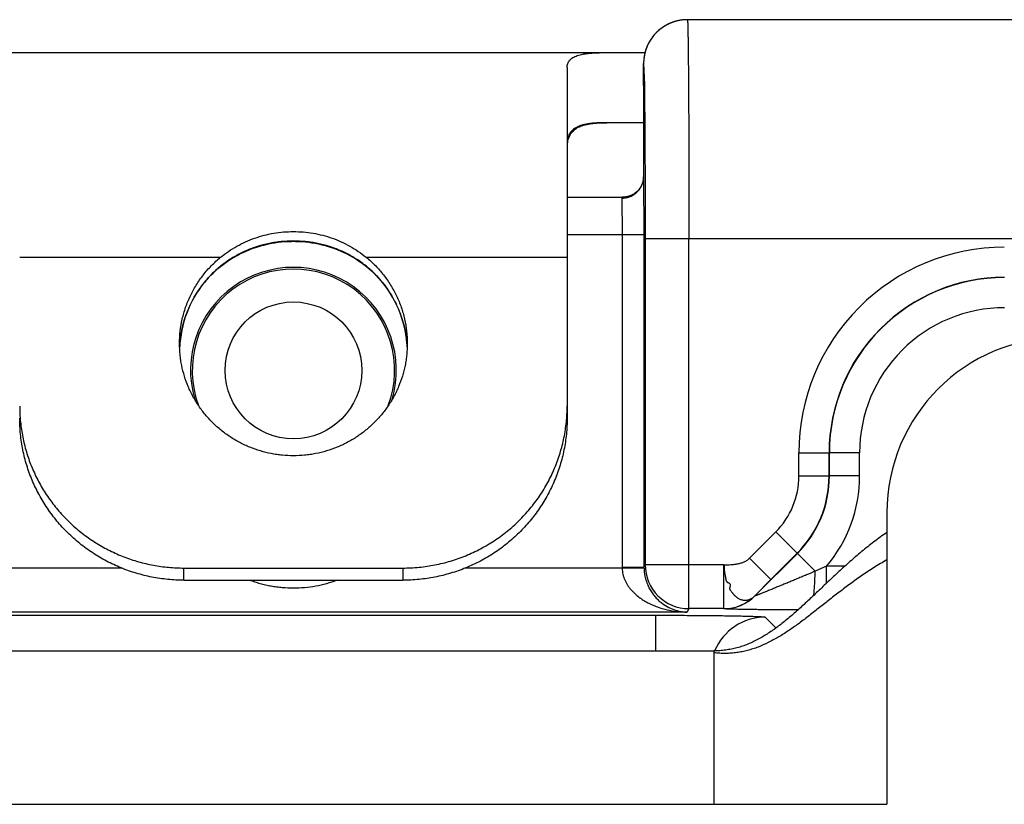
# Model space of a CAD drawing. Header units: inches. Extents: x 0 to 22, y 0 to 17.
# Tile 9 of 38: x 7.72 to 8.17, y 8.287 to 8.645. Entities that reach past the tile are written whole.
import ezdxf

# ---------------------------------------------------------------- set-up
doc = ezdxf.new("R2010")
doc.units = ezdxf.units.IN
doc.header["$LTSCALE"] = 1.21
doc.header["$MEASUREMENT"] = 0
doc.layers.get('0').update_dxf_attribs({"linetype": 'CONTINUOUS'})

msp = doc.modelspace()

# ---------------------------------------------------------------- linework, layer by layer
at = {"color": 7, "linetype": 'CONTINUOUS'}
for p, q in [((8.0188009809, 8.6442689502), (8.0184705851, 8.6441515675)), ((8.0190526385, 8.644354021), (8.0187217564, 8.6442414)), ((8.0193072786, 8.6444363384), (8.0189759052, 8.6443284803)), ((8.0195648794, 8.6445158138), (8.0192331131, 8.6444127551)), ((8.0198254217, 8.6445923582), (8.0194933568, 8.6444941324)), ((8.0200889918, 8.6446659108), (8.0197566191, 8.6445725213)), ((8.0203555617, 8.6447363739), (8.02002299, 8.6446478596)), ((8.0206251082, 8.6448036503), (8.0202924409, 8.6447200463)), ((8.0208977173, 8.6448676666), (8.0205649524, 8.6447889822)), ((8.0211733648, 8.6449283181), (8.0208406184, 8.6448545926)), ((8.0214519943, 8.6449854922), (8.0211194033, 8.6449167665)), ((8.0217336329, 8.6450390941), (8.0214012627, 8.6449753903)), ((8.0220182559, 8.6450890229), (8.0216862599, 8.645030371)), ((8.0223057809, 8.6451351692), (8.0219743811, 8.6450816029)), ((8.0225961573, 8.6451774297), (8.0222655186, 8.6451289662)), ((8.0228893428, 8.6452157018), (8.0225596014, 8.6451723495)), ((8.0231852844, 8.6452498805), (8.0228565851, 8.6452116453)), ((8.0234839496, 8.6452798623), (8.0231564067, 8.6452467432)), ((8.0237853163, 8.6453055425), (8.0234590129, 8.6452775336)), ((8.0240893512, 8.6453268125), (8.0237643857, 8.6453039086)), ((8.6791491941, 8.645365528), (8.0253324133, 8.645365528)), ((8.0100502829, 8.6382672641), (8.0099208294, 8.6381123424)), ((8.0101819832, 8.6384216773), (8.0100409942, 8.6382562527)), ((8.0103159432, 8.6385755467), (8.0101708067, 8.6384086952)), ((8.0104521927, 8.6387288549), (8.0103028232, 8.6385606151)), ((8.0105907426, 8.6388815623), (8.010437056, 8.6387119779)), ((8.0107316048, 8.6390336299), (8.0105735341, 8.6388627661)), ((8.0108748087, 8.6391850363), (8.0107122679, 8.6390129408)), ((8.0110203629, 8.639335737), (8.0108532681, 8.6391624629)), ((8.0112900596, 8.6396068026), (8.011142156, 8.6394594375)), ((8.0114712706, 8.6397832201), (8.0112900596, 8.6396068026)), ((8.0116263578, 8.6399307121), (8.0114403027, 8.6397533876)), ((8.0117838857, 8.6400773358), (8.0115928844, 8.6398991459)), ((8.011943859, 8.6402230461), (8.0117478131, 8.6400440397)), ((8.0121062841, 8.640367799), (8.0119051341, 8.6401880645)), ((8.0122712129, 8.6405115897), (8.0120648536, 8.6403311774)), ((8.0124386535, 8.6406543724), (8.012226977, 8.6404733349)), ((8.0126086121, 8.6407960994), (8.0123915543, 8.6406145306)), ((8.0127811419, 8.6409367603), (8.0125585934, 8.6407547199)), ((8.0129562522, 8.6410763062), (8.0127281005, 8.640893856)), ((8.0131339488, 8.6412146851), (8.0129001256, 8.6410319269)), ((8.0133142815, 8.6413518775), (8.0130746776, 8.6411688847)), ((8.0134972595, 8.6414878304), (8.0132517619, 8.6413046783)), ((8.0136828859, 8.6416224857), (8.0134314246, 8.6414392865)), ((8.006826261, 8.6329503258), (8.0067394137, 8.6327348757)), ((8.0068905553, 8.6331053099), (8.0068022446, 8.6328914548)), ((8.0069565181, 8.6332606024), (8.0068667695, 8.6330483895)), ((8.0070241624, 8.6334161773), (8.0069330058, 8.6332056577)), ((8.0070935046, 8.633572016), (8.0070009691, 8.6333632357)), ((8.0071645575, 8.6337280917), (8.0070706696, 8.6335210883)), ((8.0072373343, 8.6338843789), (8.007142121, 8.6336791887)), ((8.007367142, 8.6341547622), (8.0072903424, 8.6339960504)), ((8.0074661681, 8.6343543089), (8.007367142, 8.6341547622)), ((8.0075459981, 8.6345112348), (8.0074457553, 8.634313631)), ((8.0076276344, 8.6346682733), (8.0075262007, 8.6344726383)), ((8.007711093, 8.6348254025), (8.0076084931, 8.6346317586)), ((8.0077963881, 8.6349825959), (8.0076926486, 8.6347909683)), ((8.007883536, 8.6351398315), (8.007778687, 8.6349502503)), ((8.0079725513, 8.6352970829), (8.0078666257, 8.6351095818)), ((8.0081419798, 8.635587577), (8.00804826, 8.6354282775)), ((8.0082509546, 8.6357686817), (8.0081419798, 8.635587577)), ((8.0083475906, 8.6359257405), (8.0082376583, 8.6357468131)), ((8.0084461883, 8.6360827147), (8.008335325, 8.6359059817)), ((8.0085467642, 8.6362395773), (8.0084349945, 8.6360650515)), ((8.0086493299, 8.6363962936), (8.0085366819, 8.6362239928)), ((8.0087539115, 8.6365528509), (8.0086404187, 8.6363827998)), ((6.8794189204, 8.630365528), (8.005967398, 8.630365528)), ((8.0060274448, 8.6305930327), (8.0059725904, 8.6303862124)), ((8.0060684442, 8.630742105), (8.0060110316, 8.630532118)), ((8.0061109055, 8.6308919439), (8.0060508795, 8.6306788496)), ((8.0061548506, 8.6310425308), (8.0060921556, 8.6308263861)), ((8.0062002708, 8.6311937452), (8.0061348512, 8.6309746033)), ((8.0062471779, 8.6313455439), (8.0061789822, 8.6311234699)), ((8.0062955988, 8.6314979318), (8.0062245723, 8.6312729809)), ((8.0063455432, 8.6316508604), (8.0062716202, 8.6314230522)), ((8.006397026, 8.6318042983), (8.0063201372, 8.6315736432)), ((8.0064500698, 8.6319582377), (8.0063701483, 8.6317247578)), ((8.0064747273, 8.6320284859), (8.0064216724, 8.6318763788)), ((8.0065293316, 8.6321810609), (8.0064500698, 8.6319582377)), ((8.0065855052, 8.6323340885), (8.0065046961, 8.6321126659)), ((8.0066432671, 8.6324875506), (8.0065609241, 8.6322675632)), ((8.0067026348, 8.6326414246), (8.0066187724, 8.632422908)), ((8.0067636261, 8.6327956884), (8.0066782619, 8.6325786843)), ((8.0053245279, 8.6251852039), (8.0053219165, 8.6247825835)), ((8.0053219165, 8.6247825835), (8.0053230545, 8.5736669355)), ((8.0053274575, 8.6254465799), (8.0053245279, 8.6251852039)), ((8.00533013, 8.6256102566), (8.0053274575, 8.6254465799)), ((8.0053294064, 8.615365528), (8.0053331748, 8.625365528)), ((8.0053336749, 8.6257735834), (8.00533013, 8.6256102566)), ((8.0053331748, 8.625365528), (8.0056654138, 8.6157259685)), ((7.9704189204, 8.623576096), (7.9704189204, 8.4634792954)), ((8.0053282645, 8.6153700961), (8.0053294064, 8.615365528)), ((8.005328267, 8.6153731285), (8.0053294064, 8.615365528)), ((8.0056654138, 8.6157259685), (8.0056822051, 8.6146501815)), ((8.0053256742, 8.598365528), (7.988611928, 8.598365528)), ((8.0053218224, 8.5737438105), (8.0053167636, 8.5734568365)), ((8.0053219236, 8.5737432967), (8.0053230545, 8.5736669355)), ((8.0053385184, 8.5731933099), (8.0055054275, 8.547365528)), ((7.9704189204, 8.564365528), (7.9957395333, 8.564365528)), ((7.9953234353, 8.5639256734), (7.9955058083, 8.547365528)), ((7.9704189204, 8.547365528), (8.0055054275, 8.547365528)), ((7.9955058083, 8.547365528), (7.9955058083, 8.3955785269)), ((8.0055054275, 8.547365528), (8.0055054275, 8.3955785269)), ((8.0060313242, 8.545365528), (8.0060313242, 8.3966304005)), ((8.6791491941, 8.545365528), (8.0060313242, 8.545365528)), ((8.0260305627, 8.3766334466), (8.0260305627, 8.545365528)), ((7.7204189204, 8.536987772), (7.8121924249, 8.536987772)), ((7.8786454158, 8.536987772), (7.9704189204, 8.536987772)), ((7.8061595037, 8.5271818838), (7.8060693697, 8.5270794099)), ((7.8061145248, 8.5270408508), (7.8061595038, 8.5271818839)), ((7.8061152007, 8.5270401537), (7.8067005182, 8.5276915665)), ((7.884172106, 8.5276536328), (7.884722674, 8.5270402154)), ((7.8847233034, 8.5270408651), (7.8846783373, 8.5271818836)), ((7.8847684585, 8.5270794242), (7.8846783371, 8.5271818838)), ((8.0762668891, 8.4372282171), (8.0762668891, 8.4478052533)), ((8.0762668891, 8.4478052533), (8.090044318, 8.4478052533)), ((8.090044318, 8.4372282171), (8.090044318, 8.4478052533)), ((8.090044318, 8.4478052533), (8.0901825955, 8.4477361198)), ((8.0901825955, 8.4371709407), (8.0901825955, 8.4477361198)), ((8.1039600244, 8.4477361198), (8.0901825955, 8.4477361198)), ((8.1039600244, 8.4371709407), (8.1039600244, 8.4477361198)), ((8.0762668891, 8.4372282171), (8.090044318, 8.4372282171)), ((8.090044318, 8.4372282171), (8.0901825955, 8.4371709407)), ((8.1039600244, 8.4371709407), (8.0901825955, 8.4371709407)), ((8.1164189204, 8.420365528), (8.1164189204, 8.287365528)), ((8.0537418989, 8.3997025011), (8.0656597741, 8.4116203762)), ((8.0656597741, 8.4116203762), (8.0754018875, 8.4018782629)), ((8.0537418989, 8.3997025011), (8.0634840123, 8.3899603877)), ((8.0561780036, 8.382458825), (8.0755401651, 8.4018209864)), ((8.0634840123, 8.3899603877), (8.0754018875, 8.4018782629)), ((8.0754018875, 8.4018782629), (8.0755401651, 8.4018209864)), ((8.083671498, 8.3936896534), (8.0755401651, 8.4018209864)), ((7.7671837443, 8.3950594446), (7.7153275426, 8.3950594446)), ((7.7954189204, 8.3896187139), (7.7954189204, 8.3951754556)), ((7.7954189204, 8.3951754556), (7.8954189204, 8.3951754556)), ((7.8954189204, 8.3951754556), (7.8954189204, 8.3896187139)), ((7.9955102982, 8.3950594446), (7.9236540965, 8.3950594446)), ((7.9955058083, 8.3955785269), (8.0055054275, 8.3955785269)), ((7.9955102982, 8.3950594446), (8.0055083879, 8.3952324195)), ((8.0060313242, 8.3966304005), (8.0055054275, 8.3955785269)), ((8.0420249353, 8.3966304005), (8.0060313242, 8.3966304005)), ((8.0420249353, 8.3766334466), (8.0420249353, 8.3966304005)), ((8.0889050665, 8.3960193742), (8.0836714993, 8.3936896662)), ((8.0889050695, 8.3883033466), (8.0889050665, 8.3960193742)), ((8.0972137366, 8.3960194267), (8.0889051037, 8.3960194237)), ((7.7954189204, 8.3896187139), (7.8954189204, 8.3896187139)), ((8.0561649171, 8.3824904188), (8.0634840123, 8.3899603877)), ((8.0561780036, 8.382458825), (8.0561649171, 8.3824904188)), ((8.0260305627, 8.3766334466), (8.025245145, 8.3750624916)), ((8.0420249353, 8.3766334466), (8.0260305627, 8.3766334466)), ((8.0420380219, 8.3766018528), (8.0420249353, 8.3766334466)), ((6.1280902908, 8.3736174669), (8.0108514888, 8.3736174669)), ((8.025245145, 8.3750624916), (7.6855926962, 8.3750624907)), ((8.0108514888, 8.357365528), (8.0108514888, 8.3736174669)), ((8.0608438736, 8.3727599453), (8.0657869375, 8.3678168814)), ((6.1424189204, 8.357365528), (8.0374189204, 8.357365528)), ((8.0374189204, 8.357365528), (8.0374189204, 8.287365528)), ((6.1424189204, 8.287365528), (8.1164189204, 8.287365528))]:
    msp.add_line(p, q, dxfattribs=at)
for points in [[(8.0184705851, 8.6441515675), (8.0182223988, 8.6440590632), (8.0179772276, 8.6439639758), (8.0177350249, 8.6438663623), (8.0174958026, 8.6437663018), (8.0172595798, 8.6436638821), (8.0170263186, 8.6435591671), (8.016796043, 8.6434522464), (8.0165687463, 8.643343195), (8.0163443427, 8.6432320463), (8.0161228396, 8.6431188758), (8.0159042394, 8.6430037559), (8.0156884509, 8.6428867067), (8.0154754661, 8.6427677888), (8.0152653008, 8.6426470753), (8.0150579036, 8.6425245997), (8.0148532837, 8.6424004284), (8.01465144, 8.6422746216), (8.0144523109, 8.6421471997), (8.014255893, 8.6420182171), (8.0140622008, 8.6418877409), (8.0138711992, 8.6417558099), (8.0136136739, 8.6415726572)], [(8.0185522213, 8.6441811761), (8.0183063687, 8.6440907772), (8.0180634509, 8.6439978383), (8.0178234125, 8.6439024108), (8.0175862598, 8.6438045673), (8.017352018, 8.6437043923), (8.0171206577, 8.6436019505), (8.0168922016, 8.6434973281), (8.0166666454, 8.6433905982), (8.0164439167, 8.6432817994), (8.0162240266, 8.6431710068), (8.0160069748, 8.6430582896), (8.0157926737, 8.642943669), (8.0155811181, 8.6428272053), (8.0153723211, 8.6427089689), (8.0151662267, 8.6425889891), (8.0149628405, 8.6424673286), (8.0147621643, 8.6423440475), (8.0145641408, 8.6422191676), (8.0143687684, 8.6420927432), (8.0141760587, 8.6419648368), (8.0139859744, 8.6418354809), (8.0137985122, 8.6417047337)], [(8.0253323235, 8.645365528), (8.025013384, 8.6453629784), (8.0246969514, 8.6453554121), (8.0243833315, 8.6453429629), (8.0240724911, 8.6453257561)], [(8.0099133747, 8.6381033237), (8.009787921, 8.6379499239), (8.0096646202, 8.6377960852), (8.0095434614, 8.6376418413), (8.0094244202, 8.6374872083), (8.0093074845, 8.6373322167)], [(8.0113185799, 8.6396348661), (8.011168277, 8.6394856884), (8.0109965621, 8.6393113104)], [(8.0073881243, 8.6341975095), (8.007311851, 8.6340408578), (8.0072153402, 8.6338375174)], [(8.0081562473, 8.635611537), (8.0080634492, 8.6354543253), (8.0079564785, 8.6352689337)], [(8.0093066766, 8.6373311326), (8.0091903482, 8.6371737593), (8.009076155, 8.6370160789), (8.0089640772, 8.6368581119), (8.0088541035, 8.63669989), (8.008746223, 8.636541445)], [(8.0059878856, 8.6304447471), (8.0059497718, 8.6302973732), (8.0059130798, 8.6301509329), (8.0058777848, 8.6300054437), (8.0058438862, 8.6298610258), (8.005811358, 8.629717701), (8.0057801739, 8.6295754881), (8.005750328, 8.629434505), (8.0057217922, 8.6292947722), (8.0056945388, 8.6291563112), (8.0056685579, 8.6290192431), (8.005643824, 8.6288836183), (8.0056203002, 8.6287494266), (8.0055979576, 8.6286166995), (8.0055767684, 8.6284854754), (8.0055566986, 8.6283557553), (8.0055377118, 8.6282275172), (8.0055197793, 8.6281007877), (8.0055028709, 8.6279755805), (8.0054869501, 8.6278518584), (8.0054719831, 8.6277295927), (8.0054579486, 8.6276088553), (8.0054448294, 8.6274897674), (8.0054325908, 8.6273723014), (8.0054212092, 8.6272565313), (8.0054106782, 8.6271427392), (8.0054009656, 8.627030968), (8.0053920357, 8.6269212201), (8.00538387, 8.6268137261), (8.0053764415, 8.6267086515), (8.0053697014, 8.6266058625), (8.0053635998, 8.6265051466), (8.0053580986, 8.6264064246), (8.0053531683, 8.6263097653), (8.0053487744, 8.6262151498), (8.0053414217, 8.6260309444)], [(8.0053414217, 8.6260309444), (8.0053384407, 8.6259425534), (8.0053336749, 8.6257735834)], [(8.0052823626, 8.5729337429), (8.0052506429, 8.5726520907), (8.005208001, 8.5723595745), (8.0051534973, 8.5720570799), (8.0050861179, 8.5717450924), (8.0050050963, 8.5714251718), (8.0049096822, 8.5710985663), (8.0047988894, 8.5707656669), (8.0046716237, 8.5704268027), (8.0045269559, 8.5700829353), (8.0043640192, 8.569735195), (8.004181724, 8.5693843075), (8.0039788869, 8.5690310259), (8.0037549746, 8.5686772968), (8.0035100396, 8.5683257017), (8.0032432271, 8.5679773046), (8.0029543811, 8.5676340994), (8.002645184, 8.5672998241), (8.0023156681, 8.5669758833), (8.0019659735, 8.5666637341), (8.0015986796, 8.5663666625), (8.0012143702, 8.5660858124), (8.0008137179, 8.5658223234), (8.0004000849, 8.5655787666), (7.9999745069, 8.56535584), (7.9995380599, 8.5651541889), (7.9990946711, 8.5649754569), (7.9986455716, 8.5648197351), (7.9981921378, 8.5646870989), (7.997738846, 8.5645782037), (7.9972870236, 8.5644924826), (7.9968380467, 8.5644293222), (7.9963966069, 8.5643882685), (7.9959650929, 8.5643681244), (7.9957409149, 8.5643654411)], [(8.0053167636, 8.5734568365), (8.0053040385, 8.5732023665), (8.0052823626, 8.5729337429)], [(7.8067005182, 8.5276915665), (7.8076977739, 8.5287497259), (7.808734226, 8.5297859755), (7.8098105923, 8.5307996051), (7.8109257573, 8.531788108), (7.8120765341, 8.5327474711), (7.8132625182, 8.5336763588), (7.8144831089, 8.5345735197), (7.8157343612, 8.5354356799), (7.81701562, 8.5362622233), (7.818326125, 8.5370524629), (7.8196613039, 8.5378036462), (7.8210199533, 8.5385153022), (7.8224012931, 8.5391871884), (7.8238010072, 8.5398174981), (7.8252170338, 8.5404057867), (7.8266489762, 8.540952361), (7.8280948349, 8.5414568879), (7.8295531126, 8.5419192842), (7.8310227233, 8.5423396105), (7.8325022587, 8.5427178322), (7.8339904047, 8.5430539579), (7.8354859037, 8.543348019), (7.8369874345, 8.5436000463), (7.8384934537, 8.5438101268), (7.8400025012, 8.5439784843), (7.8415133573, 8.5441053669), (7.84302457, 8.544190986), (7.8445344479, 8.5442355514), (7.8454189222, 8.5442426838)], [(7.8454189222, 8.5442429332), (7.8463516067, 8.5442349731), (7.8478583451, 8.5441891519), (7.8493667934, 8.5441023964), (7.8508752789, 8.5439744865), (7.8523823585, 8.5438052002), (7.8538868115, 8.5435942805), (7.8553871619, 8.5433414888), (7.8568817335, 8.5430466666), (7.8583691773, 8.5427097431), (7.8598482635, 8.5423306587), (7.8613176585, 8.5419093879), (7.8627758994, 8.5414459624), (7.8642219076, 8.5409403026), (7.865654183, 8.5403924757), (7.8670706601, 8.5398028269), (7.8684709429, 8.539171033), (7.8698529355, 8.5384975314), (7.8712122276, 8.5377841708), (7.8725480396, 8.5370311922), (7.8738591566, 8.5362390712), (7.8751409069, 8.5354106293), (7.876392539, 8.534546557), (7.8776133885, 8.5336474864), (7.8787993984, 8.5327167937), (7.879949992, 8.5317556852), (7.8810647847, 8.5307654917), (7.8821405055, 8.5297503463), (7.8831760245, 8.5287128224), (7.884172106, 8.5276536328)]]:
    msp.add_lwpolyline(points, dxfattribs=at)
msp.add_circle((7.8454189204, 8.485365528), 0.0312122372, dxfattribs=at)
for centre, radius, start, end in [((8.0253327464, 8.6253659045), 0.0199996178, 92.0836346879, 180.0008477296), ((8.0253326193, 8.625398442), 0.019967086, 90.0005911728, 92.0866648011), ((7.9958371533, 8.5736858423), 0.0094855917, 357.3214385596, 359.8857972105), ((7.9668875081, 8.5722034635), 0.038463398, 1.85013262, 2.1805408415), ((7.9458461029, 8.5715098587), 0.059516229, 1.6208607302, 1.8635287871), ((7.9953032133, 8.5741977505), 0.0102723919, 270.1127913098, 274.9739468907), ((8.1700374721, 8.4478019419), 0.093771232, 89.9945344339, 179.9979767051), ((7.8454189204, 8.485365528), 0.047, 343.5994667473, 196.4005332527), ((7.8454189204, 8.485365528), 0.0462099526, 339.6044276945, 200.3955732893), ((7.8442211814, 8.493518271), 0.0508100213, 138.6627662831, 175.2759460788), ((7.8466166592, 8.493518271), 0.0508100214, 4.7240341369, 41.3372551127), ((8.170034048, 8.4478035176), 0.0799904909, 89.9911402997, 179.9987567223), ((8.1701776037, 8.4477321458), 0.0799953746, 89.9979275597, 179.997153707), ((8.1701745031, 8.447733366), 0.0662150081, 89.994813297, 179.9976171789), ((8.1964189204, 8.420365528), 0.08, 90, 180), ((7.8438468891, 8.4936017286), 0.050427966, 175.7632796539, 177.2385196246), ((7.8438725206, 8.493599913), 0.0504536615, 175.4691023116, 175.763373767), ((7.8469661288, 8.4935999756), 0.0504528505, 4.1685009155, 4.5308994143), ((7.846992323, 8.4936018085), 0.0504265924, 2.7567874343, 4.1685872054), ((7.7931768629, 8.4690367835), 0.0727579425, 180.0005878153, 184.3683588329), ((8.0400481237, 8.4372298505), 0.0362189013, 315.0024341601, 359.997416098), ((8.0400479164, 8.4372298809), 0.0499964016, 315.0019067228, 359.9980932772), ((8.0401952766, 8.4371688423), 0.0499873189, 314.9975948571, 0.0024051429), ((8.0401899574, 8.437171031), 0.0637700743, 319.8108997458, 359.999918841), ((8.0254920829, 8.3955783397), 0.0299862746, 179.9996423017, 180.9915196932), ((8.0260329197, 8.3966353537), 0.0200017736, 180.0141889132, 269.9932483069), ((8.0420222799, 8.3966368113), 0.0200033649, 270.0076059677, 314.9923940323), ((8.0420353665, 8.3966052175), 0.0200033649, 270.0076059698, 314.9923940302), ((8.0608443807, 8.3477579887), 0.0249961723, 90.0212473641, 157.3784307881)]:
    msp.add_arc(centre, radius, start, end, dxfattribs=at)
for points, knots in [([(8.0253324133, 8.645365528), (8.0253362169, 8.6453655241), (8.0253414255, 8.6453580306), (8.0253457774, 8.6453477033), (8.0253500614, 8.6453342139), (8.0253542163, 8.6453173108), (8.0253603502, 8.645287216), (8.0253676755, 8.6452401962), (8.0253760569, 8.6451724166), (8.0253844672, 8.6450896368), (8.0253929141, 8.6449918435), (8.0254049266, 8.6448315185), (8.0254195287, 8.6445936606), (8.025436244, 8.6442634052), (8.0254529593, 8.6438735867), (8.0254696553, 8.6434244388), (8.0254863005, 8.64291623), (8.0255028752, 8.6423492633), (8.0255193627, 8.6417238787), (8.0255357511, 8.6410404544), (8.0255520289, 8.6402994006), (8.0255743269, 8.6391974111), (8.0256015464, 8.6376794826), (8.0256326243, 8.6356920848), (8.0256630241, 8.6334870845), (8.0256926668, 8.6310697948), (8.0257214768, 8.6284460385), (8.0257493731, 8.6256221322), (8.0257762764, 8.6226048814), (8.025802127, 8.6194015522), (8.0258359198, 8.6147810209), (8.0258746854, 8.6086016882), (8.0259150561, 8.6007446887), (8.0259499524, 8.5923543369), (8.0259789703, 8.583511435), (8.0260018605, 8.5743011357), (8.0260183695, 8.5648121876), (8.0260283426, 8.5551359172), (8.0260305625, 8.5486328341), (8.0260305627, 8.545365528)], [0, 0, 0, 0, 0.0001140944, 0.0002175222, 0.0003560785, 0.0005307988, 0.0007421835, 0.0012759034, 0.0019584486, 0.0027903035, 0.0037716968, 0.0049026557, 0.0076128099, 0.0109196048, 0.014821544, 0.0193164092, 0.024401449, 0.0300738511, 0.0363303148, 0.0431669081, 0.0505796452, 0.0585642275, 0.0762288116, 0.0961185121, 0.1181852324, 0.1423760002, 0.1686326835, 0.1968918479, 0.2270856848, 0.2591413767, 0.2929816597, 0.3656863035, 0.444499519, 0.5286623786, 0.6173644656, 0.7097515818, 0.8049342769, 0.9019942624, 1, 1, 1, 1]), ([(7.9704189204, 8.623576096), (7.9704189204, 8.6238847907), (7.9704613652, 8.6244887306), (7.9706731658, 8.625358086), (7.9710357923, 8.6261579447), (7.9715505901, 8.6268830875), (7.9722157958, 8.6275310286), (7.9730288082, 8.6281020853), (7.973987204, 8.6285988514), (7.9750889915, 8.6290246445), (7.9763319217, 8.6293829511), (7.977713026, 8.6296777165), (7.9792285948, 8.6299130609), (7.9808741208, 8.6300935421), (7.9826444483, 8.6302241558), (7.9845339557, 8.6303101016), (7.9865363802, 8.6303568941), (7.9879083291, 8.630365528), (7.988611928, 8.630365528)], [0, 0, 0, 0, 0.0433464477, 0.0846100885, 0.1249995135, 0.1659134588, 0.2087527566, 0.2547595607, 0.3049241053, 0.3599649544, 0.4203580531, 0.4863760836, 0.5581361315, 0.635633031, 0.7187629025, 0.8073572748, 0.9012017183, 1, 1, 1, 1]), ([(8.0056822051, 8.6146501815), (8.0057114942, 8.6127124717), (8.0057653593, 8.6084747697), (8.0058323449, 8.601614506), (8.0058913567, 8.5937915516), (8.0059601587, 8.581836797), (8.0060164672, 8.5656021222), (8.0060313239, 8.5522678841), (8.0060313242, 8.545365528)], [0, 0, 0, 0, 0.083910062, 0.1835016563, 0.297055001, 0.4226438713, 0.7011363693, 1, 1, 1, 1]), ([(7.988611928, 8.598365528), (7.9878958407, 8.598365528), (7.9865001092, 8.5983530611), (7.9844642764, 8.598285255), (7.9825460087, 8.5981604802), (7.9807521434, 8.5979705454), (7.9790886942, 8.5977077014), (7.9775612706, 8.5973644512), (7.976383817, 8.5969989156), (7.9755188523, 8.5966572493), (7.9747336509, 8.5962967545), (7.973837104, 8.595785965), (7.9728931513, 8.5950586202), (7.9721024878, 8.5942252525), (7.9714666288, 8.5932866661), (7.9709838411, 8.5922464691), (7.970649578, 8.5911089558), (7.9704569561, 8.5898785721), (7.9704189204, 8.5890267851), (7.9704189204, 8.5885883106)], [0, 0, 0, 0, 0.0914546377, 0.1782469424, 0.2601170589, 0.3369102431, 0.4085520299, 0.4750791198, 0.5366896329, 0.5657756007, 0.5937995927, 0.6469935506, 0.6971738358, 0.7454495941, 0.7930762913, 0.8413193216, 0.8913202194, 0.9440005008, 1, 1, 1, 1]), ([(7.9705627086, 8.588792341), (7.9706180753, 8.5892261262), (7.9707613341, 8.5900678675), (7.9710951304, 8.5912748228), (7.9715484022, 8.5923874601), (7.9721267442, 8.5934023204), (7.9728336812, 8.5943164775), (7.9736706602, 8.5951279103), (7.974636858, 8.595836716), (7.9757302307, 8.5964452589), (7.9769482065, 8.5969575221), (7.9782876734, 8.5973789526), (7.9797451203, 8.5977156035), (7.9813164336, 8.5979740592), (7.9829969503, 8.5981614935), (7.9847816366, 8.598285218), (7.9866649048, 8.5983528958), (7.9879527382, 8.598365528), (7.988611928, 8.598365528)], [0, 0, 0, 0, 0.0575979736, 0.1122726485, 0.1646214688, 0.2154296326, 0.2656474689, 0.3163156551, 0.3684657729, 0.4230245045, 0.4807497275, 0.5422012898, 0.6077507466, 0.6776040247, 0.7518267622, 0.8303864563, 0.9131771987, 1, 1, 1, 1]), ([(7.9961938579, 8.5639640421), (7.9967897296, 8.5640158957), (7.9979737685, 8.5642243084), (7.9996634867, 8.564840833), (8.0012143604, 8.5657416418), (8.0025757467, 8.566897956), (8.0037038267, 8.5682727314), (8.0045619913, 8.5698219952), (8.0051222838, 8.5714951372), (8.0052851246, 8.5726597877), (8.0053123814, 8.573242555)], [0, 0, 0, 0, 0.1265396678, 0.2528148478, 0.3786643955, 0.503974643, 0.6286990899, 0.7528659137, 0.8765743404, 1, 1, 1, 1]), ([(7.9957395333, 8.564365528), (7.9957051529, 8.5643655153), (7.9956402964, 8.5643618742), (7.995549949, 8.5643423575), (7.9954733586, 8.5643083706), (7.9954114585, 8.5642591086), (7.9953653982, 8.5641948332), (7.9953355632, 8.5641165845), (7.9953212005, 8.5640251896), (7.9953213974, 8.5639601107), (7.9953234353, 8.5639256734)], [0, 0, 0, 0, 0.1463524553, 0.2755397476, 0.3914498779, 0.4999029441, 0.6082570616, 0.723970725, 0.8531486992, 1, 1, 1, 1]), ([(7.8121924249, 8.536987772), (7.8133473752, 8.5379325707), (7.8157425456, 8.5397209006), (7.8195568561, 8.5420772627), (7.8235646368, 8.5440943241), (7.8277356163, 8.5457603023), (7.8320389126, 8.5470659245), (7.8364426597, 8.5480038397), (7.8409135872, 8.5485687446), (7.8439173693, 8.5486945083), (7.8454189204, 8.5486945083)], [0, 0, 0, 0, 0.1246391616, 0.2492965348, 0.3740450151, 0.4989373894, 0.623998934, 0.7492237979, 0.8745767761, 1, 1, 1, 1]), ([(7.8454189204, 8.5486945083), (7.8469204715, 8.5486945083), (7.8499242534, 8.5485687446), (7.854395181, 8.5480038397), (7.858798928, 8.5470659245), (7.8631022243, 8.5457603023), (7.8672732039, 8.5440943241), (7.8712809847, 8.5420772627), (7.8750952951, 8.5397209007), (7.8774904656, 8.5379325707), (7.8786454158, 8.536987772)], [0, 0, 0, 0, 0.1254232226, 0.2507761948, 0.3760010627, 0.5010626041, 0.6259549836, 0.7507034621, 0.8753608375, 1, 1, 1, 1]), ([(7.8454189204, 8.544380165), (7.8435630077, 8.5443800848), (7.8407774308, 8.5442410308), (7.8370971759, 8.5437758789), (7.8334554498, 8.5431279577), (7.8289847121, 8.541975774), (7.8238069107, 8.5400516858), (7.8188744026, 8.5376003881), (7.8142405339, 8.5346348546), (7.8099571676, 8.5311747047), (7.8073743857, 8.5285589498), (7.8061595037, 8.5271818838)], [0, 0, 0, 0, 0.1260995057, 0.1890820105, 0.2519656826, 0.3773266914, 0.5021769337, 0.6266071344, 0.7508585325, 0.8752284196, 1, 1, 1, 1]), ([(7.8846783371, 8.5271818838), (7.8834634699, 8.5285589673), (7.8808806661, 8.5311747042), (7.876597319, 8.5346348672), (7.871963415, 8.537600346), (7.8670309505, 8.5400517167), (7.861853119, 8.5419757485), (7.8573823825, 8.5431279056), (7.8537406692, 8.5437759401), (7.8500604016, 8.5442410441), (7.8472748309, 8.544380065), (7.8454189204, 8.544380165)], [0, 0, 0, 0, 0.1247718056, 0.2491415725, 0.3733923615, 0.4978234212, 0.6226730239, 0.7480340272, 0.8109182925, 0.8739006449, 1, 1, 1, 1]), ([(7.7934189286, 8.49759586), (7.7934189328, 8.4994676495), (7.7936278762, 8.5032152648), (7.7945641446, 8.5087660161), (7.7961120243, 8.514183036), (7.79825285, 8.5194002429), (7.8009607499, 8.5243551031), (7.8042032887, 8.528988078), (7.8079406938, 8.5332430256), (7.810731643, 8.5357927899), (7.8121924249, 8.536987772)], [0, 0, 0, 0, 0.1245821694, 0.2492103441, 0.3739286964, 0.4987763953, 0.623786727, 0.7489855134, 0.8743861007, 1, 1, 1, 1]), ([(7.8786454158, 8.536987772), (7.8801061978, 8.5357927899), (7.882897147, 8.5332430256), (7.8866345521, 8.528988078), (7.8898770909, 8.5243551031), (7.8925849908, 8.5194002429), (7.8947258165, 8.514183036), (7.8962736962, 8.5087660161), (7.8972099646, 8.5032152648), (7.897418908, 8.4994676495), (7.8974189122, 8.49759586)], [0, 0, 0, 0, 0.1256138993, 0.2510144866, 0.376213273, 0.5012236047, 0.6260713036, 0.7507896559, 0.8754178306, 1, 1, 1, 1]), ([(7.7935773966, 8.4975857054), (7.7936847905, 8.4989335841), (7.7940088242, 8.5016226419), (7.7948190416, 8.5056042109), (7.7959486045, 8.5095107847), (7.7973905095, 8.5133174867), (7.7991358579, 8.5170003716), (7.8011738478, 8.5205363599), (7.8034916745, 8.523902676), (7.8052129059, 8.5260185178), (7.8061145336, 8.527040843)], [0, 0, 0, 0, 0.1245736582, 0.2492141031, 0.3739528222, 0.4988183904, 0.6238375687, 0.7490276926, 0.8744161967, 1, 1, 1, 1]), ([(7.8847232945, 8.5270408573), (7.885624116, 8.5260194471), (7.8873438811, 8.5239055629), (7.8896599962, 8.5205425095), (7.8916967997, 8.5170100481), (7.893441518, 8.5133308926), (7.8948833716, 8.5095280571), (7.8960134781, 8.5056254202), (7.8968248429, 8.5016477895), (7.8971500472, 8.4989613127), (7.8972581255, 8.4976146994)], [0, 0, 0, 0, 0.1255834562, 0.2509718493, 0.3761619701, 0.5011812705, 0.626047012, 0.7507858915, 0.8754264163, 1, 1, 1, 1]), ([(7.8454189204, 8.4463854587), (7.843717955, 8.4463854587), (7.8411641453, 8.4465089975), (7.8377861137, 8.4469193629), (7.8344330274, 8.4474922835), (7.8303017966, 8.4485111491), (7.8262901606, 8.4499246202), (7.8231776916, 8.451283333), (7.8201383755, 8.4527898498), (7.8164855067, 8.4549456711), (7.8123802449, 8.457943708), (7.8085928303, 8.4613237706), (7.8051599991, 8.4650532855), (7.8021148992, 8.4690961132), (7.7999236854, 8.4726960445), (7.7983927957, 8.4756911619), (7.7970137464, 8.4787548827), (7.7955785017, 8.4827043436), (7.7945430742, 8.4867751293), (7.793961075, 8.4900784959), (7.7935444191, 8.4934049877), (7.7934189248, 8.4959206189), (7.7934189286, 8.49759586)], [0, 0, 0, 0, 0.0629706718, 0.094460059, 0.1259410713, 0.188857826, 0.251722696, 0.2831404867, 0.3145401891, 0.3772614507, 0.4398963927, 0.5024394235, 0.5648887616, 0.6272459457, 0.6895162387, 0.7206309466, 0.7517273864, 0.813852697, 0.8759256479, 0.9069570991, 0.9379816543, 1, 1, 1, 1]), ([(7.8974189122, 8.49759586), (7.897418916, 8.4959206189), (7.8972934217, 8.4934049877), (7.8968767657, 8.4900784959), (7.8962947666, 8.4867751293), (7.8952593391, 8.4827043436), (7.8938240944, 8.4787548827), (7.892445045, 8.4756911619), (7.8909141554, 8.4726960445), (7.8887229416, 8.4690961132), (7.8856778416, 8.4650532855), (7.8822450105, 8.4613237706), (7.8784575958, 8.457943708), (7.8743523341, 8.4549456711), (7.8706994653, 8.4527898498), (7.8676601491, 8.451283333), (7.8645476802, 8.4499246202), (7.8605360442, 8.4485111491), (7.8564048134, 8.4474922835), (7.8530517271, 8.4469193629), (7.8496736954, 8.4465089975), (7.8471198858, 8.4463854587), (7.8454189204, 8.4463854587)], [0, 0, 0, 0, 0.0620183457, 0.0930429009, 0.1240743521, 0.186147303, 0.2482726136, 0.2793690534, 0.3104837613, 0.3727540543, 0.4351112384, 0.4975605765, 0.5601036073, 0.6227385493, 0.6854598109, 0.7168595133, 0.748277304, 0.811142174, 0.8740589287, 0.905539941, 0.9370293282, 1, 1, 1, 1]), ([(7.8954189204, 8.3951754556), (7.8978722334, 8.3951754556), (7.9015555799, 8.395353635), (7.9064277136, 8.3959454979), (7.9112638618, 8.3967718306), (7.9172223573, 8.3982413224), (7.9230083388, 8.4002799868), (7.9274974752, 8.4022396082), (7.931881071, 8.4044124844), (7.9371496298, 8.4075217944), (7.9430706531, 8.4118458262), (7.9485333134, 8.4167209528), (7.9534843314, 8.4220996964), (7.9571463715, 8.4269618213), (7.9597737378, 8.4310477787), (7.9615890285, 8.4342034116), (7.9632449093, 8.4374429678), (7.9652338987, 8.4418616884), (7.9673040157, 8.4475580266), (7.968797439, 8.4534292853), (7.9696368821, 8.4581937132), (7.9702378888, 8.4629914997), (7.9704189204, 8.4666198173), (7.9704189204, 8.4690360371)], [0, 0, 0, 0, 0.0629697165, 0.0944578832, 0.1259385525, 0.1888542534, 0.2517178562, 0.2831350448, 0.3145341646, 0.3772542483, 0.4398879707, 0.5024298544, 0.5648779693, 0.6272339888, 0.6583884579, 0.6895221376, 0.7206362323, 0.7517320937, 0.813856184, 0.875928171, 0.9069583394, 0.9379823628, 1, 1, 1, 1]), ([(7.7954189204, 8.3896187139), (7.7929656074, 8.3896187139), (7.7892822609, 8.3897968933), (7.7844101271, 8.3903887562), (7.779573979, 8.3912150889), (7.7736154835, 8.3926845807), (7.7678295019, 8.3947232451), (7.7633403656, 8.3966828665), (7.7589567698, 8.3988557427), (7.753688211, 8.4019650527), (7.7477671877, 8.4062890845), (7.7423045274, 8.4111642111), (7.7373535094, 8.4165429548), (7.7336914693, 8.4214050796), (7.7310641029, 8.425491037), (7.7292488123, 8.4286466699), (7.7275929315, 8.4318862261), (7.7256039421, 8.4363049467), (7.7235338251, 8.4420012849), (7.7220404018, 8.4478725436), (7.7212009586, 8.4526369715), (7.720599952, 8.457434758), (7.7204189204, 8.4610630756), (7.7204189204, 8.4634792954)], [0, 0, 0, 0, 0.0629697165, 0.0944578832, 0.1259385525, 0.1888542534, 0.2517178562, 0.2831350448, 0.3145341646, 0.3772542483, 0.4398879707, 0.5024298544, 0.5648779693, 0.6272339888, 0.6583884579, 0.6895221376, 0.7206362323, 0.7517320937, 0.813856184, 0.875928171, 0.9069583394, 0.9379823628, 1, 1, 1, 1]), ([(7.7206302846, 8.4634949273), (7.7208055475, 8.4612003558), (7.7212324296, 8.4577674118), (7.722124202, 8.4532491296), (7.723229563, 8.4487751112), (7.7250080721, 8.443285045), (7.7272983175, 8.4379850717), (7.7294248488, 8.4338868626), (7.731744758, 8.4298885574), (7.7349972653, 8.425097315), (7.7394258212, 8.4197348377), (7.7443433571, 8.4148027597), (7.7497067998, 8.4103444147), (7.7554689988, 8.4063987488), (7.7605610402, 8.403566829), (7.7647809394, 8.4015899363), (7.7690922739, 8.3998083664), (7.7746325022, 8.3979567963), (7.7803218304, 8.3966232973), (7.7849332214, 8.3958737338), (7.7895756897, 8.3953369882), (7.7930828, 8.3951754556), (7.7954189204, 8.3951754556)], [0, 0, 0, 0, 0.0620077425, 0.0930297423, 0.1240616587, 0.1861432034, 0.2482833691, 0.2793877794, 0.3105109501, 0.3728004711, 0.4351755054, 0.4976393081, 0.5601920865, 0.6228309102, 0.6855498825, 0.7169452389, 0.7483571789, 0.8112079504, 0.8741061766, 0.9055758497, 0.9370528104, 1, 1, 1, 1]), ([(7.9704189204, 8.4634792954), (7.9704189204, 8.4610630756), (7.9702378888, 8.457434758), (7.9696368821, 8.4526369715), (7.968797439, 8.4478725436), (7.9673040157, 8.4420012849), (7.9652338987, 8.4363049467), (7.9632449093, 8.4318862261), (7.9615890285, 8.4286466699), (7.9597737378, 8.425491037), (7.9571463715, 8.4214050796), (7.9534843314, 8.4165429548), (7.9485333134, 8.4111642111), (7.9430706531, 8.4062890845), (7.9371496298, 8.4019650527), (7.931881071, 8.3988557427), (7.9274974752, 8.3966828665), (7.9230083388, 8.3947232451), (7.9172223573, 8.3926845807), (7.9112638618, 8.3912150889), (7.9064277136, 8.3903887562), (7.9015555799, 8.3897968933), (7.8978722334, 8.3896187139), (7.8954189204, 8.3896187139)], [0, 0, 0, 0, 0.0620176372, 0.0930416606, 0.124071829, 0.186143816, 0.2482679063, 0.2793637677, 0.3104778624, 0.3416115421, 0.3727660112, 0.4351220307, 0.4975701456, 0.5601120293, 0.6227457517, 0.6854658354, 0.7168649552, 0.7482821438, 0.8111457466, 0.8740614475, 0.9055421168, 0.9370302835, 1, 1, 1, 1]), ([(8.1164189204, 8.411365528), (8.1144041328, 8.4099883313), (8.1104909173, 8.4071606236), (8.1048832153, 8.402709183), (8.0995658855, 8.3981594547), (8.0944964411, 8.3935714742), (8.0896322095, 8.3890048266), (8.0849306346, 8.3845189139), (8.0803491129, 8.380172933), (8.0758448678, 8.3760259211), (8.0713748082, 8.3721368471), (8.0668951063, 8.3685647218), (8.0623616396, 8.3653692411), (8.0584774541, 8.3630569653), (8.055310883, 8.36146824), (8.0529105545, 8.3604166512), (8.0504657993, 8.3595058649), (8.0479713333, 8.358743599), (8.0454219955, 8.3581376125), (8.042812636, 8.3576956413), (8.0401383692, 8.3574253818), (8.0383315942, 8.357365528), (8.0374189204, 8.357365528)], [0, 0, 0, 0, 0.0750039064, 0.1483055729, 0.219983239, 0.2900395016, 0.3584188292, 0.4250270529, 0.4897529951, 0.5524929, 0.6131787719, 0.671811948, 0.7285029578, 0.7835173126, 0.8105413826, 0.837341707, 0.8640152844, 0.8906756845, 0.9174527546, 0.9444915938, 0.9719507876, 1, 1, 1, 1]), ([(8.0420249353, 8.3966304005), (8.0430854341, 8.3966462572), (8.044681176, 8.3966780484), (8.0467973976, 8.3968567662), (8.0483602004, 8.3970907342), (8.0498678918, 8.3974557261), (8.0510625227, 8.3978991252), (8.0519570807, 8.3983513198), (8.0525931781, 8.3987418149), (8.0531934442, 8.3991890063), (8.0535643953, 8.3995249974), (8.0537418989, 8.3997025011)], [0, 0, 0, 0, 0.256172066, 0.3852560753, 0.5127117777, 0.6374728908, 0.7593216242, 0.8194507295, 0.8793440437, 0.9393689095, 1, 1, 1, 1]), ([(7.9955102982, 8.3950594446), (7.9955222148, 8.394597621), (7.995594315, 8.3936766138), (7.9958400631, 8.3923186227), (7.9962121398, 8.3910010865), (7.9966992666, 8.3897374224), (7.9972864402, 8.3885357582), (7.9979575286, 8.3873991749), (7.9987007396, 8.3863292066), (7.9997664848, 8.3849983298), (8.0012268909, 8.383488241), (8.0031339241, 8.3818977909), (8.0051476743, 8.3805160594), (8.0072399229, 8.3793217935), (8.0093914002, 8.3782976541), (8.0123095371, 8.3771445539), (8.0160516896, 8.3760602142), (8.0206288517, 8.3752768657), (8.0237081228, 8.3750807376), (8.025243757, 8.3750624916)], [0, 0, 0, 0, 0.035342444, 0.0705265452, 0.1054159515, 0.1399211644, 0.1739946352, 0.2076179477, 0.2408016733, 0.2735734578, 0.3379734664, 0.4011152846, 0.4632455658, 0.5245649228, 0.5852331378, 0.6453781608, 0.7644596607, 0.8825117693, 1, 1, 1, 1]), ([(8.0055057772, 8.3955792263), (8.0055098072, 8.3951143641), (8.0055297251, 8.3944177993), (8.0056080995, 8.3934945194), (8.005691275, 8.3928099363), (8.0057959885, 8.3921344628), (8.0059616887, 8.3912548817), (8.0062170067, 8.3901890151), (8.006594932, 8.3889611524), (8.0071677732, 8.3874372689), (8.0080037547, 8.3856907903), (8.0091702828, 8.383814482), (8.0104399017, 8.3821745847), (8.0117842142, 8.3807483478), (8.0136116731, 8.3791363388), (8.0160140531, 8.3775189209), (8.0190472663, 8.3761454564), (8.0221307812, 8.3753107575), (8.0242142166, 8.3750900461), (8.025245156, 8.3750625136)], [0, 0, 0, 0, 0.0443390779, 0.0664116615, 0.0883567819, 0.1101001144, 0.1315944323, 0.1737120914, 0.2145567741, 0.2540463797, 0.328908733, 0.3987956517, 0.4643882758, 0.526390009, 0.5854409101, 0.6965482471, 0.8011460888, 0.9016364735, 1, 1, 1, 1]), ([(8.1164189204, 8.3988879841), (8.1144442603, 8.3977769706), (8.110598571, 8.3954779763), (8.10505724, 8.3918153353), (8.0997774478, 8.3880427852), (8.0947208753, 8.3842207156), (8.089848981, 8.3804090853), (8.0851232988, 8.3766676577), (8.0805052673, 8.3730560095), (8.0759560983, 8.3696336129), (8.0714366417, 8.3664599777), (8.0669070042, 8.3635948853), (8.0623271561, 8.3610990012), (8.0584194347, 8.3593720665), (8.0552441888, 8.3582463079), (8.0528358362, 8.3575362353), (8.0503875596, 8.3569652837), (8.0478946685, 8.3565411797), (8.0453525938, 8.3562716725), (8.0427567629, 8.3561644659), (8.0401028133, 8.3562271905), (8.0383191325, 8.3563849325), (8.0374189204, 8.3564929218)], [0, 0, 0, 0, 0.0740848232, 0.1464293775, 0.2171353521, 0.2862268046, 0.353669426, 0.419392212, 0.4833116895, 0.5453593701, 0.6055134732, 0.663835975, 0.7205152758, 0.7759125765, 0.803310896, 0.8306256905, 0.8579679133, 0.8854641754, 0.9132558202, 0.9414973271, 0.9703541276, 1, 1, 1, 1]), ([(8.0420249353, 8.3966304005), (8.0420648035, 8.3964577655), (8.0421144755, 8.3961046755), (8.0421276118, 8.3956601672), (8.0421265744, 8.3953034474), (8.042124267, 8.3950352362), (8.0421246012, 8.394767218), (8.0421324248, 8.3944998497), (8.0421488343, 8.3942336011), (8.0421806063, 8.3938809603), (8.0422373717, 8.3934442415), (8.0423269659, 8.3929270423), (8.0424334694, 8.3924177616), (8.0425469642, 8.3919132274), (8.0426360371, 8.3914920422), (8.0426976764, 8.3911519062), (8.0427378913, 8.3908933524), (8.0427695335, 8.3906318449), (8.0427978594, 8.3903695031), (8.0428300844, 8.3901093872), (8.0428728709, 8.389854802), (8.0429331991, 8.3896089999), (8.0430182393, 8.3893752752), (8.0431159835, 8.3891939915), (8.0432124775, 8.3890606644), (8.0432955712, 8.3889662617), (8.0433883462, 8.3888776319), (8.0435239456, 8.3887648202), (8.0437833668, 8.3885827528), (8.0440959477, 8.3884021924), (8.0443959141, 8.3882151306), (8.0445956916, 8.3880704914), (8.0447619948, 8.3879132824), (8.0448633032, 8.3877620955), (8.0449096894, 8.3876314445), (8.0449362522, 8.387493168), (8.0449357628, 8.3873076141), (8.0448980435, 8.3870781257), (8.0448154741, 8.3867576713), (8.0447130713, 8.3864375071), (8.0446445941, 8.3861516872), (8.0446192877, 8.3859918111), (8.0446089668, 8.3858757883), (8.0446087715, 8.3857626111), (8.0446240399, 8.3856172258), (8.0446702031, 8.385441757), (8.0447610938, 8.3852439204), (8.0448785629, 8.3850573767), (8.0450149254, 8.384879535), (8.0452114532, 8.3846514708), (8.045463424, 8.3843814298), (8.0457345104, 8.3840473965), (8.0459809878, 8.3837178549), (8.0461799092, 8.3834502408), (8.0463417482, 8.3832447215), (8.0465075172, 8.3830467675), (8.0467251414, 8.3828110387), (8.0469987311, 8.3825447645), (8.0472799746, 8.3822947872), (8.0475644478, 8.3820594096), (8.0479420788, 8.3817678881), (8.0484211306, 8.3814401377), (8.0490152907, 8.3811104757), (8.0496197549, 8.380847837), (8.0502304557, 8.3806516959), (8.0508441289, 8.3805227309), (8.0514584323, 8.3804612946), (8.0520715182, 8.3804689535), (8.0526812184, 8.3805467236), (8.0532861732, 8.3806940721), (8.0537817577, 8.3808750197), (8.054173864, 8.3810557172), (8.054569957, 8.3812644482), (8.0550531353, 8.3815650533), (8.0556244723, 8.3819887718), (8.0559831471, 8.3823136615), (8.0561649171, 8.3824904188)], [0, 0, 0, 0, 0.0202736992, 0.0406281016, 0.0508546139, 0.0610920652, 0.0713193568, 0.0815208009, 0.091693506, 0.1018378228, 0.1220307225, 0.1420643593, 0.1618854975, 0.1815587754, 0.2012402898, 0.2111385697, 0.2211098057, 0.2311759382, 0.2412762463, 0.2513035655, 0.2611635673, 0.270800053, 0.2802247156, 0.2895510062, 0.2942529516, 0.2990325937, 0.3039200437, 0.3089198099, 0.3192039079, 0.340133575, 0.3502051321, 0.3596485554, 0.3683103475, 0.3762836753, 0.3801702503, 0.384104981, 0.3923444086, 0.4012286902, 0.4106663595, 0.4301853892, 0.4396817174, 0.4442574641, 0.4486958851, 0.4529974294, 0.457185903, 0.4653948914, 0.4736214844, 0.4820064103, 0.4905682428, 0.499242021, 0.5164472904, 0.5328159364, 0.5484329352, 0.5635364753, 0.570968, 0.5783621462, 0.593075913, 0.6076544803, 0.6220301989, 0.6361203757, 0.6498947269, 0.6766108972, 0.7024494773, 0.7275262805, 0.7519040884, 0.7757194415, 0.7991469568, 0.8224049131, 0.8457259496, 0.869325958, 0.8935071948, 0.9059620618, 0.9187077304, 0.9447168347, 0.9709884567, 1, 1, 1, 1]), ([(8.083671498, 8.3936896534), (8.0823433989, 8.3931334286), (8.0803534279, 8.3923012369), (8.0777034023, 8.3911957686), (8.0757256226, 8.3903721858), (8.0737571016, 8.3895540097), (8.0718005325, 8.3887425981), (8.0698596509, 8.3879393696), (8.0679393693, 8.3871467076), (8.0663543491, 8.3864952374), (8.0651022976, 8.3859813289), (8.0641784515, 8.3856029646), (8.063267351, 8.3852313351), (8.0623718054, 8.3848671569), (8.0614955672, 8.3845113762), (8.0606432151, 8.3841666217), (8.0598212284, 8.3838361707), (8.0591586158, 8.3835721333), (8.0586506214, 8.3833709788), (8.0582901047, 8.3832287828), (8.0579461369, 8.3830937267), (8.0576216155, 8.3829669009), (8.0573199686, 8.3828501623), (8.0570450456, 8.3827458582), (8.0568010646, 8.3826554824), (8.0565923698, 8.3825800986), (8.056442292, 8.3825277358), (8.056343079, 8.3824948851), (8.0562928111, 8.3824791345), (8.0562585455, 8.3824692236), (8.0562375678, 8.3824635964), (8.0562197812, 8.3824593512), (8.0562052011, 8.3824564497), (8.0561938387, 8.3824549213), (8.0561863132, 8.3824545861), (8.0561819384, 8.3824552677), (8.0561793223, 8.3824560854), (8.0561780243, 8.3824577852), (8.0561780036, 8.382458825)], [0, 0, 0, 0, 0.1454122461, 0.2178317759, 0.2899774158, 0.3617730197, 0.4331195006, 0.5038884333, 0.5739041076, 0.6429202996, 0.6769524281, 0.7105851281, 0.7437406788, 0.7763239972, 0.808218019, 0.8392479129, 0.8691773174, 0.8976869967, 0.9112818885, 0.9243551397, 0.9368251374, 0.9486007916, 0.9595422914, 0.9694899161, 0.9782959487, 0.9858176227, 0.9918986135, 0.994347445, 0.9963719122, 0.9972179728, 0.9979496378, 0.998565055, 0.9990646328, 0.9994497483, 0.9997233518, 0.9998207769, 0.9998949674, 1, 1, 1, 1]), ([(8.0830711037, 8.3827557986), (8.0831570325, 8.3835613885), (8.0833097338, 8.3852572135), (8.0834825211, 8.3879084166), (8.0836072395, 8.3907469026), (8.0836556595, 8.3926952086), (8.0836714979, 8.3936896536)], [0, 0, 0, 0, 0.2218889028, 0.4662628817, 0.7276040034, 1, 1, 1, 1]), ([(7.8653969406, 8.3896175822), (7.8638140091, 8.3890030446), (7.8605851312, 8.387925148), (7.855607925, 8.3867736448), (7.850537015, 8.386084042), (7.845418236, 8.3858553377), (7.8411501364, 8.3860459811), (7.8377598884, 8.3864297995), (7.8352361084, 8.3868324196), (7.832736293, 8.3873499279), (7.8302658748, 8.3879841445), (7.8278297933, 8.3887348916), (7.8262313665, 8.3893115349), (7.8254395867, 8.3896186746)], [0, 0, 0, 0, 0.1246894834, 0.2495124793, 0.374620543, 0.4999497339, 0.6252787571, 0.6878849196, 0.7504197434, 0.8128794, 0.8752758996, 0.93763719, 1, 1, 1, 1]), ([(8.0758242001, 8.3760462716), (8.0748080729, 8.3760499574), (8.072789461, 8.376058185), (8.0697853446, 8.3760733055), (8.0668327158, 8.376091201), (8.063943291, 8.3761119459), (8.0611307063, 8.3761356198), (8.0584109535, 8.3761623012), (8.0558026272, 8.3761920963), (8.0533279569, 8.3762250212), (8.0513605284, 8.3762557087), (8.0498732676, 8.3762822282), (8.0488317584, 8.3763025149), (8.0478459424, 8.376323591), (8.0469210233, 8.3763454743), (8.0460621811, 8.3763681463), (8.0452741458, 8.3763915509), (8.0445613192, 8.3764156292), (8.0439286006, 8.3764402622), (8.0434539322, 8.3764619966), (8.0431187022, 8.3764800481), (8.0429022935, 8.3764930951), (8.0427098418, 8.3765062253), (8.0425415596, 8.3765194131), (8.0423975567, 8.3765326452), (8.042277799, 8.3765458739), (8.0421823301, 8.3765590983), (8.0421180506, 8.3765707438), (8.0420792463, 8.3765805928), (8.0420593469, 8.3765872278), (8.0420458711, 8.376593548), (8.0420393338, 8.3765990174), (8.0420380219, 8.3766018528)], [0, 0, 0, 0, 0.0901833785, 0.1791562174, 0.2666230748, 0.3522382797, 0.4356034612, 0.5162528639, 0.5936318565, 0.6671112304, 0.7359027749, 0.7682650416, 0.7991287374, 0.8283557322, 0.8557775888, 0.8812395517, 0.904605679, 0.9257475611, 0.9445398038, 0.9608026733, 0.9679186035, 0.9743349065, 0.9800439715, 0.9850384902, 0.989315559, 0.9928780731, 0.9957301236, 0.9978700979, 0.9986685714, 0.9992849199, 0.99972272, 1, 1, 1, 1]), ([(8.0108514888, 8.3736174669), (8.0140675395, 8.373617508), (8.0188537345, 8.3736094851), (8.0251649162, 8.3735823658), (8.0297256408, 8.3735543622), (8.0341085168, 8.3735188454), (8.0382723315, 8.3734761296), (8.0421777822, 8.3734266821), (8.0457882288, 8.3733709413), (8.0485967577, 8.3733184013), (8.0506707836, 8.373273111), (8.0520879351, 8.3732388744), (8.0534079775, 8.3732035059), (8.054627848, 8.3731670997), (8.0557445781, 8.3731297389), (8.0567554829, 8.3730915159), (8.0576582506, 8.3730525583), (8.0584508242, 8.3730129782), (8.0590414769, 8.3729782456), (8.0594574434, 8.3729497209), (8.0597266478, 8.3729291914), (8.0599670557, 8.3729085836), (8.0601785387, 8.3728879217), (8.0603609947, 8.3728672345), (8.0605143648, 8.3728465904), (8.0606385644, 8.3728260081), (8.0607236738, 8.3728079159), (8.060776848, 8.372792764), (8.0608060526, 8.3727823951), (8.0608280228, 8.3727721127), (8.0608396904, 8.3727641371), (8.0608438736, 8.3727599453)], [0, 0, 0, 0, 0.1928860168, 0.2870567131, 0.3785231, 0.4664252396, 0.5499327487, 0.6282651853, 0.7006772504, 0.7664985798, 0.7967386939, 0.8250986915, 0.8515184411, 0.8759379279, 0.8982941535, 0.9185327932, 0.9366111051, 0.9524886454, 0.9661270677, 0.9720965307, 0.9774950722, 0.9823195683, 0.9865678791, 0.9902389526, 0.9933322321, 0.9958480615, 0.9977888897, 0.9985459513, 0.9991632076, 0.9996448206, 1, 1, 1, 1])]:
    msp.add_open_spline(points, degree=3, knots=knots, dxfattribs=at)
for points in [[(7.793580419, 8.4976343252), (7.7935791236, 8.4976180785), (7.7935778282, 8.4976018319), (7.7935765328, 8.4975855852)], [(7.7935859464, 8.4977026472), (7.793584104, 8.4976798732), (7.7935822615, 8.4976570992), (7.793580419, 8.4976343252)], [(7.8972577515, 8.4976302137), (7.8972557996, 8.4976543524), (7.8972538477, 8.497678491), (7.8972518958, 8.4977026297)], [(7.8972613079, 8.4975855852), (7.8972601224, 8.4976004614), (7.8972589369, 8.4976153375), (7.8972577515, 8.4976302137)]]:
    msp.add_open_spline(points, degree=3, dxfattribs=at)

doc.saveas('drawing.dxf')
